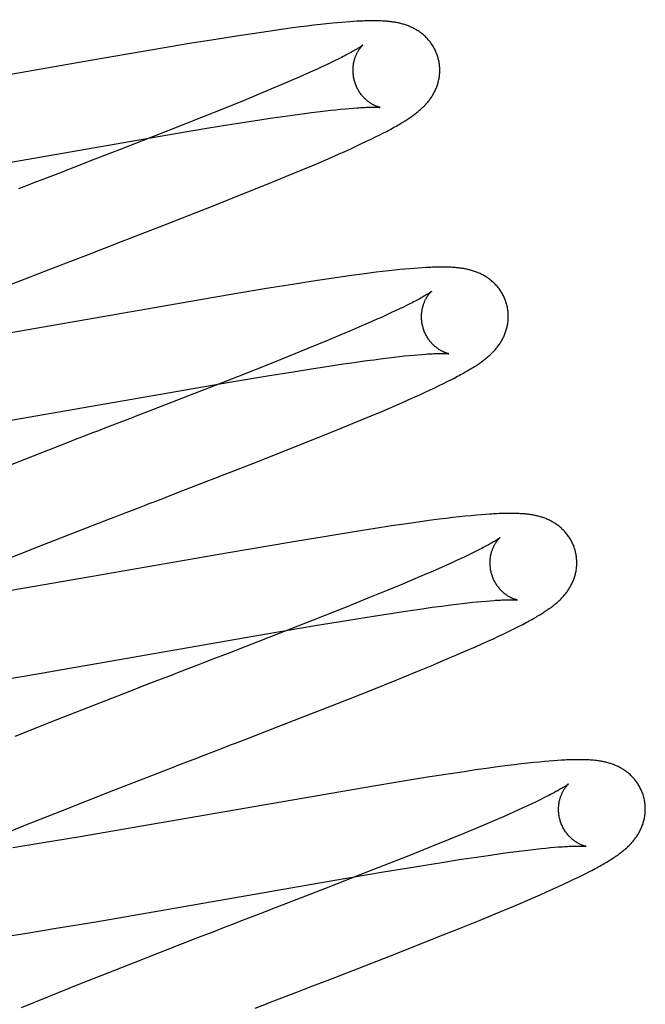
# Model space of a CAD drawing. Header units: inches. Extents: x 0 to 215, y 0 to 139.
# Tile 69 of 103: x 67.216 to 67.36, y 52.714 to 52.942. Entities that reach past the tile are written whole.
import ezdxf

# ---------------------------------------------------------------- set-up
doc = ezdxf.new("R2010")
doc.units = ezdxf.units.IN
doc.header["$LTSCALE"] = 11.804375
doc.header["$MEASUREMENT"] = 0
doc.linetypes.add('HIDDEN', pattern=[0.2, 0.1, -0.1])
doc.layers.add('DEFAULT_2', color=8, linetype='HIDDEN')

msp = doc.modelspace()

# ---------------------------------------------------------------- linework, layer by layer
at = {"layer": 'DEFAULT_2', "color": 8, "linetype": 'HIDDEN'}
for p, q in [((67.27316, 49.03367), (67.27316, 54.53417)), ((67.28412, 52.94022), (67.28259, 52.94003)), ((67.2856, 52.94039), (67.28412, 52.94022)), ((67.28705, 52.94055), (67.2856, 52.94039)), ((67.28845, 52.94069), (67.28705, 52.94055)), ((67.28952, 52.94079), (67.28845, 52.94069)), ((67.29054, 52.94088), (67.28952, 52.94079)), ((67.29149, 52.94096), (67.29054, 52.94088)), ((67.29239, 52.94103), (67.29149, 52.94096)), ((67.29322, 52.94108), (67.29239, 52.94103)), ((67.26999, 52.93828), (67.26629, 52.93772)), ((67.27355, 52.93881), (67.26999, 52.93828)), ((67.27613, 52.93918), (67.27355, 52.93881)), ((67.27862, 52.93952), (67.27613, 52.93918)), ((67.28103, 52.93984), (67.27862, 52.93952)), ((67.28259, 52.94003), (67.28103, 52.93984)), ((67.25545, 52.93598), (67.24702, 52.93457)), ((67.26148, 52.93696), (67.25545, 52.93598)), ((67.26629, 52.93772), (67.26148, 52.93696)), ((67.24702, 52.93457), (67.23258, 52.93209)), ((67.23258, 52.93209), (67.20102, 52.92657)), ((67.28699, 52.9311), (67.28597, 52.93062)), ((67.28796, 52.93156), (67.28699, 52.9311)), ((67.28886, 52.932), (67.28796, 52.93156)), ((67.28971, 52.93242), (67.28886, 52.932)), ((67.2905, 52.93281), (67.28971, 52.93242)), ((67.28256, 52.92907), (67.28068, 52.92824)), ((67.28375, 52.9296), (67.28256, 52.92907)), ((67.28489, 52.93012), (67.28375, 52.9296)), ((67.28597, 52.93062), (67.28489, 52.93012)), ((67.27658, 52.92647), (67.27437, 52.92553)), ((67.27869, 52.92737), (67.27658, 52.92647)), ((67.28068, 52.92824), (67.27869, 52.92737)), ((67.27127, 52.92424), (67.268, 52.92289)), ((67.27437, 52.92553), (67.27127, 52.92424)), ((67.268, 52.92289), (67.26368, 52.92113)), ((67.26368, 52.92113), (67.2582, 52.91894)), ((67.27921, 52.91951), (67.28143, 52.91981)), ((67.28143, 52.91981), (67.28355, 52.92009)), ((67.28355, 52.92009), (67.28555, 52.92034)), ((67.28555, 52.92034), (67.28681, 52.92049)), ((67.28681, 52.92049), (67.28802, 52.92063)), ((67.28802, 52.92063), (67.28917, 52.92075)), ((67.28917, 52.92075), (67.29027, 52.92087)), ((67.29027, 52.92087), (67.29129, 52.92096)), ((67.29129, 52.92096), (67.29225, 52.92105)), ((67.29225, 52.92105), (67.29318, 52.92112)), ((67.2582, 52.91894), (67.25045, 52.91587)), ((67.25987, 52.91654), (67.26562, 52.91747)), ((67.26562, 52.91747), (67.27016, 52.91818)), ((67.27016, 52.91818), (67.2736, 52.9187)), ((67.2736, 52.9187), (67.27687, 52.91918)), ((67.27687, 52.91918), (67.27921, 52.91951)), ((67.18853, 52.90423), (67.25175, 52.91518)), ((67.25045, 52.91587), (67.23909, 52.91143)), ((67.25175, 52.91518), (67.25987, 52.91654)), ((67.29927, 52.91494), (67.30014, 52.91539)), ((67.29389, 52.91235), (67.29511, 52.91292)), ((67.29511, 52.91292), (67.29625, 52.91346)), ((67.29625, 52.91346), (67.29733, 52.91398)), ((67.29733, 52.91398), (67.29833, 52.91447)), ((67.29833, 52.91447), (67.29927, 52.91494)), ((67.23909, 52.91143), (67.23264, 52.90893)), ((67.28977, 52.91049), (67.29121, 52.91114)), ((67.29121, 52.91114), (67.29259, 52.91176)), ((67.29259, 52.91176), (67.29389, 52.91235)), ((67.23264, 52.90893), (67.22936, 52.90766)), ((67.28362, 52.90783), (67.28599, 52.90884)), ((67.28599, 52.90884), (67.28828, 52.90984)), ((67.28828, 52.90984), (67.28977, 52.91049)), ((67.22605, 52.90638), (67.22383, 52.90552)), ((67.27778, 52.90539), (67.28118, 52.9068)), ((67.28118, 52.9068), (67.28362, 52.90783)), ((67.27335, 52.90357), (67.27778, 52.90539)), ((67.26775, 52.90132), (67.27335, 52.90357)), ((67.2609, 52.89859), (67.26775, 52.90132)), ((67.24952, 52.89413), (67.2609, 52.89859)), ((67.23978, 52.89035), (67.24952, 52.89413)), ((67.23647, 52.88907), (67.23978, 52.89035)), ((67.22644, 52.88519), (67.22868, 52.88606)), ((67.2197, 52.88258), (67.22307, 52.88389)), ((67.29996, 52.88343), (67.29846, 52.88325)), ((67.30138, 52.88359), (67.29996, 52.88343)), ((67.30271, 52.88374), (67.30138, 52.88359)), ((67.30395, 52.88387), (67.30271, 52.88374)), ((67.3051, 52.88398), (67.30395, 52.88387)), ((67.30617, 52.88408), (67.3051, 52.88398)), ((67.30718, 52.88416), (67.30617, 52.88408)), ((67.30813, 52.88423), (67.30718, 52.88416)), ((67.30903, 52.88429), (67.30813, 52.88423)), ((67.28391, 52.88121), (67.27915, 52.88047)), ((67.28756, 52.88176), (67.28391, 52.88121)), ((67.29019, 52.88214), (67.28756, 52.88176)), ((67.29275, 52.8825), (67.29019, 52.88214)), ((67.29525, 52.88284), (67.29275, 52.8825)), ((67.29688, 52.88305), (67.29525, 52.88284)), ((67.29846, 52.88325), (67.29688, 52.88305)), ((67.27319, 52.87951), (67.26589, 52.8783)), ((67.27915, 52.88047), (67.27319, 52.87951)), ((67.26589, 52.8783), (67.21058, 52.8687)), ((67.30288, 52.87435), (67.30186, 52.87388)), ((67.30384, 52.87481), (67.30288, 52.87435)), ((67.30474, 52.87525), (67.30384, 52.87481)), ((67.30558, 52.87566), (67.30474, 52.87525)), ((67.30636, 52.87606), (67.30558, 52.87566)), ((67.29849, 52.87234), (67.29662, 52.87151)), ((67.29967, 52.87287), (67.29849, 52.87234)), ((67.30079, 52.87338), (67.29967, 52.87287)), ((67.30186, 52.87388), (67.30079, 52.87338)), ((67.29254, 52.86975), (67.29035, 52.86882)), ((67.29464, 52.87065), (67.29254, 52.86975)), ((67.29662, 52.87151), (67.29464, 52.87065)), ((67.28726, 52.86753), (67.284, 52.86619)), ((67.29035, 52.86882), (67.28726, 52.86753)), ((67.284, 52.86619), (67.27971, 52.86444)), ((67.27971, 52.86444), (67.27426, 52.86225)), ((67.2957, 52.86282), (67.2979, 52.86311)), ((67.2979, 52.86311), (67.29999, 52.86338)), ((67.29999, 52.86338), (67.30132, 52.86355)), ((67.30132, 52.86355), (67.3026, 52.8637)), ((67.3026, 52.8637), (67.30381, 52.86384)), ((67.30381, 52.86384), (67.30497, 52.86396)), ((67.30497, 52.86396), (67.30608, 52.86408)), ((67.30608, 52.86408), (67.30712, 52.86418)), ((67.30712, 52.86418), (67.3081, 52.86426)), ((67.3081, 52.86426), (67.30902, 52.86434)), ((67.27426, 52.86225), (67.26653, 52.85919)), ((67.27934, 52.86034), (67.28401, 52.86109)), ((67.28401, 52.86109), (67.28757, 52.86163)), ((67.28757, 52.86163), (67.29096, 52.86214)), ((67.29096, 52.86214), (67.29338, 52.86249)), ((67.29338, 52.86249), (67.2957, 52.86282)), ((67.26653, 52.85919), (67.25522, 52.85477)), ((67.26512, 52.85798), (67.27344, 52.85938)), ((67.27344, 52.85938), (67.27934, 52.86034)), ((67.31486, 52.85805), (67.3157, 52.85847)), ((67.3157, 52.85847), (67.31649, 52.85888)), ((67.19777, 52.84634), (67.26512, 52.85798)), ((67.30977, 52.8556), (67.31092, 52.85614)), ((67.31092, 52.85614), (67.31201, 52.85665)), ((67.31201, 52.85665), (67.31302, 52.85714)), ((67.31302, 52.85714), (67.31397, 52.8576)), ((67.31397, 52.8576), (67.31486, 52.85805)), ((67.25522, 52.85477), (67.24552, 52.85101)), ((67.30438, 52.85318), (67.30583, 52.85382)), ((67.30583, 52.85382), (67.30722, 52.85444)), ((67.30722, 52.85444), (67.30853, 52.85503)), ((67.30853, 52.85503), (67.30977, 52.8556)), ((67.29974, 52.85118), (67.30209, 52.85219)), ((67.30209, 52.85219), (67.30438, 52.85318)), ((67.29394, 52.84875), (67.29731, 52.85015)), ((67.29731, 52.85015), (67.29974, 52.85118)), ((67.28585, 52.84545), (67.29043, 52.84731)), ((67.29043, 52.84731), (67.29394, 52.84875)), ((67.22995, 52.84499), (67.22545, 52.84325)), ((67.27913, 52.84277), (67.28585, 52.84545)), ((67.22545, 52.84325), (67.2087, 52.83671)), ((67.27001, 52.83918), (67.27913, 52.84277)), ((67.25393, 52.83292), (67.27001, 52.83918)), ((67.3161, 52.82668), (67.31457, 52.8265)), ((67.3176, 52.82685), (67.3161, 52.82668)), ((67.31904, 52.82701), (67.3176, 52.82685)), ((67.32036, 52.82714), (67.31904, 52.82701)), ((67.32156, 52.82725), (67.32036, 52.82714)), ((67.32266, 52.82734), (67.32156, 52.82725)), ((67.32369, 52.82742), (67.32266, 52.82734)), ((67.30196, 52.82476), (67.29825, 52.8242)), ((67.30553, 52.82529), (67.30196, 52.82476)), ((67.30811, 52.82565), (67.30553, 52.82529)), ((67.31061, 52.82599), (67.30811, 52.82565)), ((67.31301, 52.8263), (67.31061, 52.82599)), ((67.31457, 52.8265), (67.31301, 52.8263)), ((67.28737, 52.82245), (67.27891, 52.82104)), ((67.29342, 52.82344), (67.28737, 52.82245)), ((67.29825, 52.8242), (67.29342, 52.82344)), ((67.21072, 52.81612), (67.2216, 52.82039)), ((67.27891, 52.82104), (67.26439, 52.81854)), ((67.26439, 52.81854), (67.23264, 52.813)), ((67.31904, 52.81774), (67.31804, 52.81727)), ((67.31998, 52.81819), (67.31904, 52.81774)), ((67.32086, 52.81862), (67.31998, 52.81819)), ((67.32168, 52.81903), (67.32086, 52.81862)), ((67.32244, 52.81941), (67.32168, 52.81903)), ((67.3135, 52.8152), (67.31158, 52.81436)), ((67.31471, 52.81574), (67.3135, 52.8152)), ((67.31588, 52.81627), (67.31471, 52.81574)), ((67.31699, 52.81678), (67.31588, 52.81627)), ((67.31804, 52.81727), (67.31699, 52.81678)), ((67.23264, 52.813), (67.21974, 52.81077)), ((67.30954, 52.81347), (67.3074, 52.81256)), ((67.31158, 52.81436), (67.30954, 52.81347)), ((67.21974, 52.81077), (67.20945, 52.80905)), ((67.30438, 52.81129), (67.30119, 52.80997)), ((67.3074, 52.81256), (67.30438, 52.81129)), ((67.30119, 52.80997), (67.29696, 52.80824)), ((67.29696, 52.80824), (67.29158, 52.80607)), ((67.31135, 52.80601), (67.31356, 52.8063)), ((67.31356, 52.8063), (67.31565, 52.80658)), ((67.31565, 52.80658), (67.31698, 52.80674)), ((67.31698, 52.80674), (67.31826, 52.80689)), ((67.31826, 52.80689), (67.31948, 52.80703)), ((67.31948, 52.80703), (67.32065, 52.80716)), ((67.32065, 52.80716), (67.32175, 52.80727)), ((67.32175, 52.80727), (67.3228, 52.80737)), ((67.3228, 52.80737), (67.32379, 52.80746)), ((67.32379, 52.80746), (67.32471, 52.80754)), ((67.29158, 52.80607), (67.28394, 52.80304)), ((67.29208, 52.80306), (67.29782, 52.80398)), ((67.29782, 52.80398), (67.30234, 52.80469)), ((67.30234, 52.80469), (67.30578, 52.80521)), ((67.30578, 52.80521), (67.30903, 52.80568)), ((67.30903, 52.80568), (67.31135, 52.80601)), ((67.27316, 52.79986), (67.28395, 52.80171)), ((67.28394, 52.80304), (67.27376, 52.79905)), ((67.28395, 52.80171), (67.29208, 52.80306)), ((67.33062, 52.80124), (67.33146, 52.80167)), ((67.33146, 52.80167), (67.33225, 52.80208)), ((67.21817, 52.79032), (67.27316, 52.79986)), ((67.32547, 52.79877), (67.32665, 52.79932)), ((67.32665, 52.79932), (67.32775, 52.79984)), ((67.32775, 52.79984), (67.32878, 52.80033)), ((67.32878, 52.80033), (67.32973, 52.8008)), ((67.32973, 52.8008), (67.33062, 52.80124)), ((67.27376, 52.79905), (67.26413, 52.79531)), ((67.32139, 52.79693), (67.32283, 52.79757)), ((67.32283, 52.79757), (67.32419, 52.79818)), ((67.32419, 52.79818), (67.32547, 52.79877)), ((67.26413, 52.79531), (67.26085, 52.79404)), ((67.31447, 52.79394), (67.31685, 52.79495)), ((67.31685, 52.79495), (67.31915, 52.79594)), ((67.31915, 52.79594), (67.32139, 52.79693)), ((67.3077, 52.79112), (67.31115, 52.79255)), ((67.31115, 52.79255), (67.31447, 52.79394)), ((67.20897, 52.7888), (67.21817, 52.79032)), ((67.25308, 52.79104), (67.25085, 52.79017)), ((67.30319, 52.78929), (67.3077, 52.79112)), ((67.24748, 52.78887), (67.2441, 52.78756)), ((67.29752, 52.78701), (67.30319, 52.78929)), ((67.28957, 52.78386), (67.29752, 52.78701)), ((67.27589, 52.77852), (67.28957, 52.78386)), ((67.22504, 52.78014), (67.2152, 52.77625)), ((67.26823, 52.77556), (67.27589, 52.77852)), ((67.26269, 52.77341), (67.26491, 52.77427)), ((67.25261, 52.76951), (67.25486, 52.77038)), ((67.33189, 52.76989), (67.33037, 52.76971)), ((67.33339, 52.77006), (67.33189, 52.76989)), ((67.3348, 52.77021), (67.33339, 52.77006)), ((67.33609, 52.77034), (67.3348, 52.77021)), ((67.33727, 52.77045), (67.33609, 52.77034)), ((67.33835, 52.77054), (67.33727, 52.77045)), ((67.33934, 52.77062), (67.33835, 52.77054)), ((67.34027, 52.77069), (67.33934, 52.77062)), ((67.31506, 52.76756), (67.31029, 52.76682)), ((67.31871, 52.76811), (67.31506, 52.76756)), ((67.32136, 52.7685), (67.31871, 52.76811)), ((67.32393, 52.76886), (67.32136, 52.7685)), ((67.32642, 52.7692), (67.32393, 52.76886)), ((67.32882, 52.76951), (67.32642, 52.7692)), ((67.33037, 52.76971), (67.32882, 52.76951)), ((67.30431, 52.76585), (67.29702, 52.76464)), ((67.31029, 52.76682), (67.30431, 52.76585)), ((67.22613, 52.75917), (67.237, 52.76345)), ((67.29702, 52.76464), (67.24177, 52.75505)), ((67.33438, 52.76073), (67.33336, 52.76026)), ((67.33535, 52.76119), (67.33438, 52.76073)), ((67.33625, 52.76163), (67.33535, 52.76119)), ((67.3371, 52.76205), (67.33625, 52.76163)), ((67.33789, 52.76245), (67.3371, 52.76205)), ((67.21774, 52.75583), (67.22613, 52.75917)), ((67.32996, 52.75871), (67.32809, 52.75788)), ((67.33115, 52.75924), (67.32996, 52.75871)), ((67.33228, 52.75976), (67.33115, 52.75924)), ((67.33336, 52.76026), (67.33228, 52.75976)), ((67.32609, 52.75701), (67.32399, 52.75611)), ((67.32809, 52.75788), (67.32609, 52.75701)), ((67.21169, 52.75338), (67.21774, 52.75583)), ((67.24177, 52.75505), (67.23021, 52.75308)), ((67.32179, 52.75517), (67.31869, 52.75388)), ((67.32399, 52.75611), (67.32179, 52.75517)), ((67.23021, 52.75308), (67.22125, 52.7516)), ((67.31542, 52.75253), (67.3111, 52.75078)), ((67.31869, 52.75388), (67.31542, 52.75253)), ((67.22125, 52.7516), (67.21474, 52.75055)), ((67.3111, 52.75078), (67.30563, 52.74858)), ((67.32716, 52.74922), (67.32937, 52.74952)), ((67.32937, 52.74952), (67.33146, 52.74979)), ((67.33146, 52.74979), (67.33279, 52.74995)), ((67.33279, 52.74995), (67.33407, 52.7501)), ((67.33407, 52.7501), (67.33529, 52.75024)), ((67.33529, 52.75024), (67.33646, 52.75037)), ((67.33646, 52.75037), (67.33756, 52.75048)), ((67.33756, 52.75048), (67.33861, 52.75059)), ((67.33861, 52.75059), (67.3396, 52.75067)), ((67.3396, 52.75067), (67.34052, 52.75075)), ((67.30563, 52.74858), (67.29788, 52.74552)), ((67.30787, 52.74627), (67.31361, 52.74719)), ((67.31361, 52.74719), (67.31814, 52.7479)), ((67.31814, 52.7479), (67.32158, 52.74842)), ((67.32158, 52.74842), (67.32484, 52.74889)), ((67.32484, 52.74889), (67.32716, 52.74922)), ((67.29788, 52.74552), (67.28654, 52.74108)), ((67.28892, 52.74307), (67.29973, 52.74491)), ((67.29973, 52.74491), (67.30787, 52.74627)), ((67.34694, 52.74472), (67.34778, 52.74515)), ((67.23387, 52.73352), (67.28892, 52.74307)), ((67.34176, 52.74221), (67.34295, 52.74277)), ((67.34295, 52.74277), (67.34406, 52.74329)), ((67.34406, 52.74329), (67.34508, 52.74379)), ((67.34508, 52.74379), (67.34604, 52.74427)), ((67.34604, 52.74427), (67.34694, 52.74472)), ((67.28654, 52.74108), (67.28117, 52.739)), ((67.33623, 52.73972), (67.3377, 52.74037)), ((67.3377, 52.74037), (67.33913, 52.74101)), ((67.33913, 52.74101), (67.34049, 52.74162)), ((67.34049, 52.74162), (67.34176, 52.74221)), ((67.28117, 52.739), (67.27681, 52.73731)), ((67.33166, 52.73774), (67.33398, 52.73874)), ((67.33398, 52.73874), (67.33623, 52.73972)), ((67.2735, 52.73603), (67.27128, 52.73518)), ((67.32589, 52.73532), (67.32924, 52.73672)), ((67.32924, 52.73672), (67.33166, 52.73774)), ((67.22467, 52.73199), (67.23387, 52.73352)), ((67.31786, 52.73204), (67.32241, 52.73389)), ((67.32241, 52.73389), (67.32589, 52.73532)), ((67.21795, 52.7309), (67.22467, 52.73199)), ((67.2612, 52.73128), (67.2567, 52.72953)), ((67.26345, 52.73215), (67.2612, 52.73128)), ((67.31216, 52.72976), (67.31786, 52.73204)), ((67.2125, 52.73005), (67.21795, 52.7309)), ((67.2567, 52.72953), (67.23992, 52.72299)), ((67.30314, 52.7262), (67.31216, 52.72976)), ((67.28719, 52.71999), (67.30314, 52.7262)), ((67.23992, 52.72299), (67.23012, 52.71911)), ((67.2839, 52.71872), (67.28719, 52.71999)), ((67.23012, 52.71911), (67.22273, 52.71614)), ((67.22273, 52.71614), (67.2166, 52.71365)), ((67.27837, 52.71658), (67.28059, 52.71743))]:
    msp.add_line(p, q, dxfattribs=at)
for points in [[(67.29439, 52.94115), (67.29401, 52.94113), (67.29322, 52.94108)], [(67.31274, 52.93272), (67.31267, 52.93293), (67.3126, 52.93318), (67.31252, 52.93342), (67.31243, 52.93366), (67.31233, 52.9339), (67.31223, 52.93414), (67.31213, 52.93437), (67.31202, 52.9346), (67.3119, 52.93483), (67.31178, 52.93505), (67.31165, 52.93527), (67.31152, 52.93549), (67.31139, 52.9357), (67.31125, 52.93591), (67.3111, 52.93611), (67.31095, 52.93632), (67.3108, 52.93651), (67.31064, 52.9367), (67.31048, 52.93689), (67.31032, 52.93707), (67.31015, 52.93725), (67.30998, 52.93743), (67.30981, 52.9376), (67.30964, 52.93776), (67.30946, 52.93792), (67.30928, 52.93807), (67.3091, 52.93822), (67.30891, 52.93837), (67.30873, 52.93851), (67.30854, 52.93865), (67.30834, 52.93878), (67.30815, 52.93891), (67.30795, 52.93904), (67.30775, 52.93916), (67.30755, 52.93928), (67.30735, 52.93939), (67.30714, 52.9395), (67.30694, 52.9396), (67.30673, 52.93971), (67.30652, 52.9398), (67.30631, 52.93989), (67.3061, 52.93998), (67.30589, 52.94007), (67.30567, 52.94015), (67.30546, 52.94023), (67.30524, 52.9403), (67.30502, 52.94037), (67.3048, 52.94044), (67.30457, 52.9405), (67.30435, 52.94056), (67.30413, 52.94062), (67.3039, 52.94068), (67.30368, 52.94073), (67.30345, 52.94078), (67.30322, 52.94082), (67.30299, 52.94086), (67.30276, 52.9409), (67.30253, 52.94094), (67.3023, 52.94097), (67.30207, 52.94101), (67.30184, 52.94103), (67.3016, 52.94106), (67.30137, 52.94109), (67.30113, 52.94111), (67.30089, 52.94113), (67.30064, 52.94115), (67.3004, 52.94117), (67.30015, 52.94118), (67.29989, 52.9412), (67.29963, 52.94121), (67.29937, 52.94122), (67.29911, 52.94123), (67.29884, 52.94124), (67.29856, 52.94124), (67.29828, 52.94125), (67.29799, 52.94125), (67.2977, 52.94125), (67.2974, 52.94125), (67.2971, 52.94124), (67.29679, 52.94124), (67.29647, 52.94123), (67.29614, 52.94122), (67.29581, 52.94121), (67.29547, 52.9412), (67.29512, 52.94119), (67.29439, 52.94115)], [(67.29542, 52.93566), (67.29541, 52.93565), (67.29539, 52.93564), (67.29537, 52.93562), (67.29534, 52.9356), (67.2953, 52.93557), (67.29525, 52.93553), (67.29519, 52.93549), (67.29512, 52.93544), (67.29504, 52.93538), (67.29495, 52.93532), (67.29484, 52.93525), (67.29473, 52.93517), (67.2946, 52.93509), (67.29446, 52.935), (67.2943, 52.9349), (67.29413, 52.9348), (67.29394, 52.93468), (67.29374, 52.93456), (67.29352, 52.93444), (67.29329, 52.9343), (67.29304, 52.93416), (67.29278, 52.93402), (67.2925, 52.93386), (67.2922, 52.9337), (67.29189, 52.93354), (67.29157, 52.93337), (67.29123, 52.93319), (67.29087, 52.933), (67.2905, 52.93281)], [(67.29347, 52.92736), (67.29341, 52.92756), (67.29336, 52.9278), (67.29331, 52.92803), (67.29326, 52.92827), (67.29323, 52.9285), (67.2932, 52.92874), (67.29317, 52.92897), (67.29315, 52.9292), (67.29314, 52.92943), (67.29313, 52.92966), (67.29313, 52.92989), (67.29314, 52.93012), (67.29315, 52.93034), (67.29316, 52.93056), (67.29318, 52.93078), (67.29321, 52.93099), (67.29324, 52.9312), (67.29327, 52.9314), (67.29331, 52.93161), (67.29335, 52.9318), (67.2934, 52.93199), (67.29344, 52.93218), (67.2935, 52.93236), (67.29355, 52.93253), (67.29361, 52.9327), (67.29366, 52.93287), (67.29372, 52.93302), (67.29378, 52.93318), (67.29385, 52.93333), (67.29391, 52.93347), (67.29398, 52.93361), (67.29404, 52.93375), (67.29411, 52.93388), (67.29417, 52.934), (67.29424, 52.93412), (67.29431, 52.93424), (67.29437, 52.93435), (67.29444, 52.93445), (67.2945, 52.93455), (67.29457, 52.93465), (67.29463, 52.93474), (67.29469, 52.93483), (67.29476, 52.93492), (67.29482, 52.935), (67.29488, 52.93507), (67.29493, 52.93515), (67.29499, 52.93521), (67.29504, 52.93528), (67.2951, 52.93533), (67.29514, 52.93539), (67.29519, 52.93544), (67.29523, 52.93548), (67.29527, 52.93552), (67.29531, 52.93556), (67.29534, 52.93559), (67.29536, 52.93561), (67.29538, 52.93563), (67.2954, 52.93565), (67.29541, 52.93566), (67.29542, 52.93566)], [(67.30014, 52.91539), (67.30056, 52.9156), (67.30096, 52.91581), (67.30135, 52.91602), (67.30173, 52.91622), (67.30209, 52.91642), (67.30245, 52.91662), (67.30279, 52.91681), (67.30312, 52.91699), (67.30343, 52.91717), (67.30374, 52.91735), (67.30404, 52.91753), (67.30433, 52.9177), (67.3046, 52.91787), (67.30487, 52.91803), (67.30513, 52.91819), (67.30538, 52.91835), (67.30562, 52.91851), (67.30586, 52.91866), (67.30609, 52.91882), (67.30631, 52.91897), (67.30653, 52.91912), (67.30674, 52.91927), (67.30695, 52.91941), (67.30715, 52.91956), (67.30735, 52.91971), (67.30754, 52.91986), (67.30773, 52.92001), (67.30792, 52.92016), (67.30811, 52.92031), (67.30829, 52.92046), (67.30847, 52.92061), (67.30865, 52.92077), (67.30882, 52.92092), (67.30899, 52.92108), (67.30916, 52.92124), (67.30933, 52.9214), (67.3095, 52.92157), (67.30966, 52.92174), (67.30982, 52.92191), (67.30998, 52.92208), (67.31014, 52.92226), (67.31029, 52.92243), (67.31044, 52.92261), (67.31058, 52.9228), (67.31073, 52.92298), (67.31086, 52.92317), (67.311, 52.92335), (67.31113, 52.92354), (67.31126, 52.92374), (67.31138, 52.92393), (67.31151, 52.92413), (67.31163, 52.92434), (67.31174, 52.92454), (67.31185, 52.92475), (67.31196, 52.92496), (67.31206, 52.92518), (67.31216, 52.92539), (67.31226, 52.92561), (67.31235, 52.92583), (67.31243, 52.92605), (67.31251, 52.92628), (67.31259, 52.92651), (67.31266, 52.92674), (67.31273, 52.92697), (67.31279, 52.92721), (67.31285, 52.92744), (67.3129, 52.92769), (67.31295, 52.92793), (67.31299, 52.92818), (67.31303, 52.92842), (67.31306, 52.92867), (67.31308, 52.92893), (67.3131, 52.92918), (67.31312, 52.92943), (67.31312, 52.92969), (67.31312, 52.92995), (67.31312, 52.9302), (67.31311, 52.93046), (67.31309, 52.93072), (67.31307, 52.93098), (67.31304, 52.93123), (67.313, 52.93149), (67.31296, 52.93175), (67.31291, 52.932), (67.31285, 52.93226), (67.31279, 52.93251), (67.31274, 52.93272)], [(67.29942, 52.92127), (67.29941, 52.92127), (67.2994, 52.92127), (67.29938, 52.92127), (67.29935, 52.92128), (67.29932, 52.92129), (67.29927, 52.9213), (67.29923, 52.92131), (67.29917, 52.92132), (67.29911, 52.92134), (67.29905, 52.92136), (67.29898, 52.92138), (67.29891, 52.9214), (67.29883, 52.92143), (67.29875, 52.92145), (67.29866, 52.92149), (67.29857, 52.92152), (67.29848, 52.92156), (67.29838, 52.9216), (67.29828, 52.92164), (67.29818, 52.92169), (67.29807, 52.92174), (67.29796, 52.92179), (67.29785, 52.92185), (67.29774, 52.92191), (67.29762, 52.92197), (67.29751, 52.92204), (67.29739, 52.92211), (67.29726, 52.92219), (67.29714, 52.92227), (67.29701, 52.92236), (67.29688, 52.92245), (67.29675, 52.92254), (67.29661, 52.92264), (67.29648, 52.92275), (67.29635, 52.92286), (67.29621, 52.92298), (67.29608, 52.9231), (67.29594, 52.92322), (67.2958, 52.92336), (67.29566, 52.9235), (67.29553, 52.92364), (67.29539, 52.9238), (67.29525, 52.92396), (67.29512, 52.92412), (67.29499, 52.92429), (67.29486, 52.92446), (67.29473, 52.92464), (67.29461, 52.92483), (67.29449, 52.92502), (67.29437, 52.92522), (67.29426, 52.92542), (67.29415, 52.92562), (67.29404, 52.92583), (67.29394, 52.92605), (67.29385, 52.92626), (67.29376, 52.92648), (67.29368, 52.92671), (67.2936, 52.92693), (67.29352, 52.92716), (67.29347, 52.92736)], [(67.29318, 52.92112), (67.29404, 52.92119), (67.29445, 52.92121), (67.29484, 52.92124), (67.29521, 52.92126), (67.29556, 52.92128), (67.2959, 52.92129), (67.29622, 52.92131), (67.29651, 52.92132), (67.2968, 52.92132), (67.29706, 52.92133), (67.29731, 52.92134), (67.29754, 52.92134), (67.29775, 52.92134), (67.29795, 52.92134), (67.29814, 52.92134), (67.29831, 52.92133), (67.29847, 52.92133), (67.29861, 52.92132), (67.29875, 52.92132), (67.29886, 52.92131), (67.29897, 52.92131), (67.29906, 52.9213), (67.29914, 52.92129), (67.29921, 52.92129), (67.29927, 52.92128), (67.29932, 52.92128), (67.29936, 52.92127), (67.29939, 52.92127), (67.29941, 52.92127), (67.29942, 52.92127)], [(67.22936, 52.90766), (67.22715, 52.9068), (67.22605, 52.90638)], [(67.21936, 52.90379), (67.21824, 52.90336), (67.216, 52.90249)], [(67.22383, 52.90552), (67.2216, 52.90466), (67.21936, 52.90379)], [(67.23315, 52.88778), (67.23426, 52.88821), (67.23647, 52.88907)], [(67.22868, 52.88606), (67.23092, 52.88692), (67.23315, 52.88778)], [(67.22307, 52.88389), (67.22532, 52.88476), (67.22644, 52.88519)], [(67.32853, 52.87593), (67.32846, 52.87614), (67.32839, 52.87639), (67.3283, 52.87664), (67.32821, 52.87688), (67.32812, 52.87712), (67.32802, 52.87736), (67.32791, 52.8776), (67.3278, 52.87783), (67.32768, 52.87806), (67.32756, 52.87828), (67.32743, 52.87851), (67.32729, 52.87873), (67.32716, 52.87894), (67.32701, 52.87915), (67.32687, 52.87936), (67.32672, 52.87956), (67.32656, 52.87976), (67.3264, 52.87995), (67.32624, 52.88014), (67.32607, 52.88032), (67.3259, 52.8805), (67.32573, 52.88068), (67.32556, 52.88085), (67.32538, 52.88101), (67.3252, 52.88117), (67.32502, 52.88133), (67.32483, 52.88148), (67.32465, 52.88162), (67.32446, 52.88177), (67.32426, 52.8819), (67.32407, 52.88204), (67.32387, 52.88217), (67.32367, 52.88229), (67.32347, 52.88241), (67.32326, 52.88253), (67.32305, 52.88264), (67.32285, 52.88275), (67.32264, 52.88286), (67.32243, 52.88296), (67.32222, 52.88305), (67.32201, 52.88314), (67.32179, 52.88323), (67.32158, 52.88331), (67.32136, 52.8834), (67.32114, 52.88347), (67.32092, 52.88355), (67.32069, 52.88362), (67.32047, 52.88368), (67.32024, 52.88375), (67.32002, 52.88381), (67.31979, 52.88386), (67.31956, 52.88391), (67.31933, 52.88396), (67.31911, 52.88401), (67.31888, 52.88405), (67.31864, 52.8841), (67.31841, 52.88413), (67.31818, 52.88417), (67.31794, 52.8842), (67.3177, 52.88423), (67.31747, 52.88426), (67.31722, 52.88429), (67.31698, 52.88431), (67.31673, 52.88434), (67.31647, 52.88436), (67.31621, 52.88438), (67.31595, 52.88439), (67.31568, 52.88441), (67.3154, 52.88442), (67.31511, 52.88443), (67.31482, 52.88444), (67.31452, 52.88445), (67.31422, 52.88445), (67.3139, 52.88446), (67.31358, 52.88446), (67.31325, 52.88446), (67.31291, 52.88445), (67.31257, 52.88445), (67.31221, 52.88444), (67.31185, 52.88443), (67.31147, 52.88442), (67.31109, 52.8844), (67.3107, 52.88438), (67.31029, 52.88437), (67.30988, 52.88434), (67.30903, 52.88429)], [(67.20408, 52.87651), (67.21858, 52.88215), (67.2197, 52.88258)], [(67.31121, 52.87887), (67.3112, 52.87886), (67.31119, 52.87885), (67.31116, 52.87883), (67.31113, 52.87881), (67.3111, 52.87878), (67.31105, 52.87875), (67.31099, 52.8787), (67.31092, 52.87866), (67.31084, 52.8786), (67.31075, 52.87854), (67.31065, 52.87847), (67.31054, 52.8784), (67.31041, 52.87831), (67.31027, 52.87822), (67.31011, 52.87813), (67.30994, 52.87802), (67.30976, 52.87791), (67.30956, 52.87779), (67.30935, 52.87767), (67.30912, 52.87754), (67.30887, 52.8774), (67.30861, 52.87725), (67.30834, 52.8771), (67.30805, 52.87694), (67.30774, 52.87678), (67.30742, 52.87661), (67.30708, 52.87643), (67.30673, 52.87625), (67.30636, 52.87606)], [(67.30926, 52.87057), (67.3092, 52.87077), (67.30915, 52.871), (67.3091, 52.87124), (67.30906, 52.87147), (67.30902, 52.87171), (67.30899, 52.87194), (67.30896, 52.87218), (67.30894, 52.87241), (67.30893, 52.87264), (67.30892, 52.87287), (67.30892, 52.8731), (67.30893, 52.87332), (67.30894, 52.87354), (67.30895, 52.87376), (67.30897, 52.87398), (67.309, 52.87419), (67.30903, 52.8744), (67.30906, 52.87461), (67.3091, 52.87481), (67.30914, 52.875), (67.30919, 52.87519), (67.30923, 52.87538), (67.30928, 52.87556), (67.30934, 52.87573), (67.30939, 52.8759), (67.30945, 52.87607), (67.30951, 52.87622), (67.30957, 52.87638), (67.30963, 52.87653), (67.3097, 52.87667), (67.30976, 52.87681), (67.30983, 52.87695), (67.30989, 52.87708), (67.30996, 52.8772), (67.31003, 52.87732), (67.31009, 52.87744), (67.31016, 52.87755), (67.31022, 52.87765), (67.31029, 52.87776), (67.31035, 52.87785), (67.31042, 52.87795), (67.31048, 52.87803), (67.31054, 52.87812), (67.3106, 52.8782), (67.31066, 52.87828), (67.31072, 52.87835), (67.31078, 52.87842), (67.31083, 52.87848), (67.31088, 52.87854), (67.31093, 52.87859), (67.31098, 52.87864), (67.31102, 52.87869), (67.31106, 52.87873), (67.31109, 52.87876), (67.31112, 52.87879), (67.31115, 52.87882), (67.31117, 52.87884), (67.31119, 52.87885), (67.3112, 52.87886), (67.31121, 52.87887)], [(67.31649, 52.85888), (67.31686, 52.85908), (67.31723, 52.85928), (67.31759, 52.85947), (67.31793, 52.85966), (67.31827, 52.85984), (67.3186, 52.86003), (67.31892, 52.86021), (67.31923, 52.86038), (67.31953, 52.86056), (67.31982, 52.86073), (67.3201, 52.8609), (67.32038, 52.86107), (67.32065, 52.86123), (67.32091, 52.86139), (67.32116, 52.86156), (67.32141, 52.86171), (67.32165, 52.86187), (67.32188, 52.86203), (67.32211, 52.86218), (67.32233, 52.86233), (67.32254, 52.86248), (67.32275, 52.86263), (67.32295, 52.86278), (67.32315, 52.86293), (67.32335, 52.86308), (67.32354, 52.86323), (67.32373, 52.86338), (67.32391, 52.86353), (67.3241, 52.86368), (67.32428, 52.86384), (67.32445, 52.86399), (67.32463, 52.86415), (67.3248, 52.86431), (67.32497, 52.86447), (67.32514, 52.86463), (67.3253, 52.8648), (67.32547, 52.86496), (67.32563, 52.86513), (67.32579, 52.86531), (67.32594, 52.86548), (67.32609, 52.86566), (67.32624, 52.86584), (67.32639, 52.86602), (67.32653, 52.8662), (67.32667, 52.86639), (67.3268, 52.86658), (67.32693, 52.86677), (67.32706, 52.86696), (67.32719, 52.86716), (67.32731, 52.86736), (67.32743, 52.86756), (67.32754, 52.86777), (67.32765, 52.86798), (67.32776, 52.86819), (67.32786, 52.8684), (67.32796, 52.86862), (67.32805, 52.86883), (67.32814, 52.86905), (67.32823, 52.86928), (67.32831, 52.8695), (67.32838, 52.86973), (67.32846, 52.86996), (67.32852, 52.87019), (67.32858, 52.87043), (67.32864, 52.87066), (67.32869, 52.87091), (67.32874, 52.87115), (67.32878, 52.87139), (67.32882, 52.87164), (67.32885, 52.87189), (67.32887, 52.87214), (67.32889, 52.8724), (67.32891, 52.87265), (67.32891, 52.8729), (67.32891, 52.87316), (67.32891, 52.87342), (67.3289, 52.87367), (67.32888, 52.87393), (67.32886, 52.87419), (67.32883, 52.87445), (67.32879, 52.8747), (67.32875, 52.87496), (67.3287, 52.87521), (67.32864, 52.87547), (67.32858, 52.87572), (67.32853, 52.87593)], [(67.3152, 52.86448), (67.31521, 52.86447), (67.31521, 52.86447), (67.3152, 52.86448), (67.31519, 52.86448), (67.31517, 52.86448), (67.31514, 52.86449), (67.31511, 52.8645), (67.31507, 52.8645), (67.31502, 52.86452), (67.31497, 52.86453), (67.31491, 52.86455), (67.31484, 52.86456), (67.31477, 52.86459), (67.3147, 52.86461), (67.31462, 52.86463), (67.31454, 52.86466), (67.31445, 52.86469), (67.31436, 52.86473), (67.31427, 52.86477), (67.31417, 52.86481), (67.31407, 52.86485), (67.31397, 52.8649), (67.31387, 52.86495), (67.31376, 52.865), (67.31365, 52.86505), (67.31353, 52.86511), (67.31342, 52.86518), (67.3133, 52.86525), (67.31318, 52.86532), (67.31305, 52.8654), (67.31293, 52.86548), (67.3128, 52.86556), (67.31267, 52.86565), (67.31254, 52.86575), (67.31241, 52.86585), (67.31227, 52.86596), (67.31214, 52.86607), (67.312, 52.86618), (67.31187, 52.8663), (67.31173, 52.86643), (67.31159, 52.86657), (67.31146, 52.86671), (67.31132, 52.86685), (67.31118, 52.867), (67.31105, 52.86716), (67.31091, 52.86733), (67.31078, 52.8675), (67.31065, 52.86767), (67.31052, 52.86785), (67.3104, 52.86804), (67.31028, 52.86823), (67.31016, 52.86842), (67.31005, 52.86863), (67.30994, 52.86883), (67.30984, 52.86904), (67.30974, 52.86925), (67.30964, 52.86947), (67.30955, 52.86969), (67.30947, 52.86992), (67.30939, 52.87014), (67.30932, 52.87037), (67.30926, 52.87057)], [(67.30902, 52.86434), (67.30988, 52.8644), (67.31028, 52.86443), (67.31067, 52.86445), (67.31104, 52.86447), (67.31139, 52.86449), (67.31173, 52.8645), (67.31204, 52.86452), (67.31233, 52.86453), (67.31261, 52.86453), (67.31287, 52.86454), (67.31311, 52.86454), (67.31334, 52.86455), (67.31356, 52.86455), (67.31376, 52.86455), (67.31394, 52.86454), (67.31411, 52.86454), (67.31427, 52.86454), (67.31441, 52.86453), (67.31454, 52.86453), (67.31466, 52.86452), (67.31476, 52.86452), (67.31485, 52.86451), (67.31493, 52.8645), (67.315, 52.8645), (67.31506, 52.86449), (67.31511, 52.86449), (67.31515, 52.86448), (67.31518, 52.86448), (67.3152, 52.86448), (67.3152, 52.86448)], [(67.24222, 52.84973), (67.24, 52.84888), (67.23889, 52.84845), (67.23778, 52.84802), (67.23667, 52.84759), (67.23443, 52.84672)], [(67.24552, 52.85101), (67.24332, 52.85016), (67.24222, 52.84973)], [(67.23443, 52.84672), (67.23331, 52.84629), (67.22995, 52.84499)], [(67.2417, 52.82819), (67.24394, 52.82906), (67.24505, 52.82949), (67.24617, 52.82992), (67.24728, 52.83035), (67.24951, 52.83121)], [(67.24951, 52.83121), (67.25062, 52.83164), (67.25393, 52.83292)], [(67.2216, 52.82039), (67.23722, 52.82646), (67.23834, 52.82689)], [(67.23834, 52.82689), (67.24058, 52.82776), (67.2417, 52.82819)], [(67.34432, 52.81914), (67.34426, 52.81935), (67.34418, 52.8196), (67.34409, 52.81985), (67.344, 52.82009), (67.34391, 52.82033), (67.34381, 52.82057), (67.3437, 52.82081), (67.34359, 52.82104), (67.34347, 52.82127), (67.34334, 52.8215), (67.34322, 52.82172), (67.34308, 52.82194), (67.34294, 52.82215), (67.3428, 52.82237), (67.34265, 52.82257), (67.3425, 52.82277), (67.34235, 52.82297), (67.34219, 52.82317), (67.34202, 52.82336), (67.34186, 52.82354), (67.34169, 52.82372), (67.34152, 52.82389), (67.34134, 52.82406), (67.34116, 52.82423), (67.34098, 52.82439), (67.3408, 52.82454), (67.34061, 52.8247), (67.34043, 52.82484), (67.34024, 52.82498), (67.34004, 52.82512), (67.33985, 52.82525), (67.33965, 52.82538), (67.33945, 52.82551), (67.33924, 52.82563), (67.33904, 52.82575), (67.33883, 52.82586), (67.33862, 52.82597), (67.33841, 52.82607), (67.3382, 52.82617), (67.33799, 52.82627), (67.33778, 52.82636), (67.33756, 52.82645), (67.33735, 52.82653), (67.33713, 52.82661), (67.33691, 52.82669), (67.33669, 52.82676), (67.33646, 52.82683), (67.33624, 52.8269), (67.33601, 52.82696), (67.33578, 52.82702), (67.33556, 52.82708), (67.33533, 52.82713), (67.3351, 52.82718), (67.33487, 52.82722), (67.33464, 52.82727), (67.33441, 52.82731), (67.33418, 52.82735), (67.33394, 52.82738), (67.33371, 52.82742), (67.33347, 52.82745), (67.33323, 52.82748), (67.33298, 52.8275), (67.33274, 52.82753), (67.33249, 52.82755), (67.33223, 52.82757), (67.33197, 52.82759), (67.3317, 52.8276), (67.33143, 52.82762), (67.33115, 52.82763), (67.33087, 52.82764), (67.33058, 52.82765), (67.33028, 52.82766), (67.32997, 52.82766), (67.32965, 52.82766), (67.32933, 52.82767), (67.329, 52.82766), (67.32865, 52.82766), (67.3283, 52.82765), (67.32794, 52.82765), (67.32757, 52.82764), (67.32719, 52.82762), (67.32679, 52.82761), (67.32639, 52.82759), (67.32597, 52.82757), (67.32554, 52.82755), (67.3251, 52.82752), (67.32465, 52.82749), (67.32369, 52.82742)], [(67.327, 52.82208), (67.32699, 52.82207), (67.32697, 52.82206), (67.32695, 52.82204), (67.32692, 52.82202), (67.32688, 52.82199), (67.32683, 52.82195), (67.32677, 52.82191), (67.3267, 52.82186), (67.32662, 52.8218), (67.32653, 52.82174), (67.32642, 52.82167), (67.3263, 52.82159), (67.32617, 52.82151), (67.32603, 52.82141), (67.32587, 52.82132), (67.3257, 52.82121), (67.32551, 52.8211), (67.32531, 52.82098), (67.32509, 52.82085), (67.32486, 52.82072), (67.32461, 52.82058), (67.32435, 52.82043), (67.32407, 52.82027), (67.32377, 52.82011), (67.32346, 52.81995), (67.32314, 52.81978), (67.32279, 52.8196), (67.32244, 52.81941)], [(67.32505, 52.81378), (67.325, 52.81398), (67.32494, 52.81421), (67.32489, 52.81445), (67.32485, 52.81468), (67.32481, 52.81492), (67.32478, 52.81515), (67.32475, 52.81539), (67.32473, 52.81562), (67.32472, 52.81585), (67.32471, 52.81608), (67.32471, 52.81631), (67.32472, 52.81654), (67.32473, 52.81676), (67.32474, 52.81698), (67.32476, 52.8172), (67.32479, 52.81741), (67.32482, 52.81762), (67.32485, 52.81782), (67.32489, 52.81803), (67.32493, 52.81822), (67.32498, 52.81841), (67.32503, 52.8186), (67.32508, 52.81878), (67.32513, 52.81895), (67.32519, 52.81912), (67.32525, 52.81929), (67.3253, 52.81944), (67.32537, 52.8196), (67.32543, 52.81975), (67.32549, 52.81989), (67.32556, 52.82003), (67.32562, 52.82017), (67.32569, 52.8203), (67.32576, 52.82042), (67.32582, 52.82054), (67.32589, 52.82066), (67.32595, 52.82077), (67.32602, 52.82087), (67.32609, 52.82097), (67.32615, 52.82107), (67.32621, 52.82116), (67.32628, 52.82125), (67.32634, 52.82134), (67.3264, 52.82142), (67.32646, 52.82149), (67.32652, 52.82157), (67.32657, 52.82163), (67.32663, 52.8217), (67.32668, 52.82175), (67.32673, 52.82181), (67.32677, 52.82186), (67.32681, 52.8219), (67.32685, 52.82194), (67.32689, 52.82197), (67.32692, 52.822), (67.32694, 52.82203), (67.32697, 52.82205), (67.32698, 52.82206), (67.32699, 52.82207), (67.327, 52.82208)], [(67.33225, 52.80208), (67.33263, 52.80228), (67.333, 52.80247), (67.33336, 52.80267), (67.33371, 52.80286), (67.33405, 52.80304), (67.33438, 52.80323), (67.3347, 52.80341), (67.33501, 52.80359), (67.33531, 52.80376), (67.33561, 52.80394), (67.33589, 52.80411), (67.33617, 52.80428), (67.33644, 52.80444), (67.3367, 52.80461), (67.33696, 52.80477), (67.3372, 52.80493), (67.33745, 52.80509), (67.33768, 52.80524), (67.33791, 52.80539), (67.33813, 52.80555), (67.33834, 52.8057), (67.33855, 52.80585), (67.33875, 52.806), (67.33895, 52.80614), (67.33914, 52.80629), (67.33933, 52.80644), (67.33952, 52.80659), (67.33971, 52.80674), (67.33989, 52.80689), (67.34007, 52.80704), (67.34024, 52.8072), (67.34042, 52.80735), (67.34059, 52.80751), (67.34076, 52.80767), (67.34093, 52.80784), (67.34109, 52.808), (67.34126, 52.80817), (67.34142, 52.80834), (67.34157, 52.80851), (67.34173, 52.80869), (67.34188, 52.80886), (67.34203, 52.80904), (67.34218, 52.80923), (67.34232, 52.80941), (67.34246, 52.8096), (67.34259, 52.80978), (67.34272, 52.80997), (67.34285, 52.81017), (67.34297, 52.81036), (67.3431, 52.81056), (67.34321, 52.81077), (67.34333, 52.81097), (67.34344, 52.81118), (67.34355, 52.81139), (67.34365, 52.81161), (67.34375, 52.81182), (67.34384, 52.81204), (67.34393, 52.81226), (67.34402, 52.81248), (67.3441, 52.81271), (67.34417, 52.81293), (67.34425, 52.81316), (67.34431, 52.8134), (67.34437, 52.81363), (67.34443, 52.81387), (67.34448, 52.81411), (67.34453, 52.81436), (67.34457, 52.8146), (67.34461, 52.81485), (67.34464, 52.8151), (67.34467, 52.81535), (67.34468, 52.8156), (67.3447, 52.81586), (67.3447, 52.81611), (67.34471, 52.81637), (67.3447, 52.81663), (67.34469, 52.81688), (67.34467, 52.81714), (67.34465, 52.8174), (67.34462, 52.81766), (67.34458, 52.81791), (67.34454, 52.81817), (67.34449, 52.81842), (67.34443, 52.81868), (67.34437, 52.81893), (67.34432, 52.81914)], [(67.33099, 52.80768), (67.331, 52.80768), (67.33099, 52.80768), (67.33098, 52.80769), (67.33096, 52.80769), (67.33093, 52.8077), (67.33089, 52.8077), (67.33085, 52.80771), (67.3308, 52.80773), (67.33075, 52.80774), (67.33069, 52.80776), (67.33063, 52.80778), (67.33056, 52.8078), (67.33048, 52.80782), (67.33041, 52.80785), (67.33032, 52.80787), (67.33024, 52.80791), (67.33015, 52.80794), (67.33005, 52.80798), (67.32996, 52.80802), (67.32986, 52.80806), (67.32975, 52.80811), (67.32965, 52.80816), (67.32954, 52.80821), (67.32943, 52.80827), (67.32932, 52.80833), (67.3292, 52.80839), (67.32908, 52.80846), (67.32896, 52.80853), (67.32884, 52.80861), (67.32871, 52.80869), (67.32858, 52.80878), (67.32845, 52.80887), (67.32832, 52.80896), (67.32819, 52.80906), (67.32806, 52.80917), (67.32792, 52.80928), (67.32779, 52.8094), (67.32765, 52.80952), (67.32752, 52.80965), (67.32738, 52.80978), (67.32724, 52.80992), (67.3271, 52.81007), (67.32697, 52.81022), (67.32683, 52.81038), (67.3267, 52.81054), (67.32657, 52.81071), (67.32644, 52.81089), (67.32631, 52.81107), (67.32619, 52.81125), (67.32607, 52.81144), (67.32595, 52.81164), (67.32584, 52.81184), (67.32573, 52.81204), (67.32562, 52.81225), (67.32553, 52.81246), (67.32543, 52.81268), (67.32534, 52.8129), (67.32526, 52.81313), (67.32518, 52.81335), (67.32511, 52.81358), (67.32505, 52.81378)], [(67.32471, 52.80754), (67.32557, 52.8076), (67.32598, 52.80763), (67.32637, 52.80765), (67.32674, 52.80767), (67.3271, 52.80769), (67.32744, 52.80771), (67.32776, 52.80772), (67.32807, 52.80773), (67.32836, 52.80774), (67.32864, 52.80775), (67.3289, 52.80775), (67.32914, 52.80776), (67.32937, 52.80776), (67.32957, 52.80776), (67.32976, 52.80775), (67.32993, 52.80775), (67.33008, 52.80775), (67.33022, 52.80774), (67.33035, 52.80774), (67.33047, 52.80773), (67.33057, 52.80772), (67.33066, 52.80772), (67.33074, 52.80771), (67.3308, 52.80771), (67.33086, 52.8077), (67.33091, 52.80769), (67.33094, 52.80769), (67.33097, 52.80769), (67.33099, 52.80768), (67.33099, 52.80768)], [(67.25754, 52.79276), (67.25532, 52.7919), (67.25308, 52.79104)], [(67.26085, 52.79404), (67.25864, 52.79319), (67.25754, 52.79276)], [(67.25085, 52.79017), (67.24972, 52.78974), (67.24748, 52.78887)], [(67.2441, 52.78756), (67.24297, 52.78713), (67.22504, 52.78014)], [(67.26491, 52.77427), (67.26602, 52.7747), (67.26823, 52.77556)], [(67.25822, 52.77168), (67.26045, 52.77255), (67.26269, 52.77341)], [(67.25486, 52.77038), (67.2571, 52.77125), (67.25822, 52.77168)], [(67.36011, 52.76235), (67.36005, 52.76256), (67.35997, 52.76281), (67.35989, 52.76305), (67.3598, 52.7633), (67.3597, 52.76354), (67.3596, 52.76377), (67.35949, 52.76401), (67.35938, 52.76424), (67.35926, 52.76447), (67.35914, 52.7647), (67.35901, 52.76492), (67.35888, 52.76514), (67.35874, 52.76535), (67.3586, 52.76556), (67.35845, 52.76577), (67.3583, 52.76597), (67.35815, 52.76617), (67.35799, 52.76636), (67.35783, 52.76655), (67.35766, 52.76673), (67.35749, 52.76691), (67.35732, 52.76709), (67.35715, 52.76726), (67.35697, 52.76742), (67.35679, 52.76758), (67.35661, 52.76774), (67.35642, 52.76789), (67.35624, 52.76803), (67.35605, 52.76818), (67.35586, 52.76831), (67.35566, 52.76845), (67.35546, 52.76858), (67.35526, 52.7687), (67.35506, 52.76882), (67.35486, 52.76894), (67.35465, 52.76905), (67.35444, 52.76916), (67.35424, 52.76927), (67.35403, 52.76937), (67.35382, 52.76946), (67.35361, 52.76955), (67.35339, 52.76964), (67.35318, 52.76973), (67.35296, 52.76981), (67.35274, 52.76988), (67.35252, 52.76996), (67.3523, 52.77003), (67.35207, 52.77009), (67.35185, 52.77016), (67.35162, 52.77022), (67.35139, 52.77027), (67.35117, 52.77033), (67.35094, 52.77038), (67.35071, 52.77042), (67.35048, 52.77047), (67.35025, 52.77051), (67.35002, 52.77055), (67.34979, 52.77058), (67.34955, 52.77062), (67.34932, 52.77065), (67.34908, 52.77068), (67.34884, 52.7707), (67.34859, 52.77073), (67.34834, 52.77075), (67.34809, 52.77077), (67.34783, 52.77079), (67.34757, 52.77081), (67.3473, 52.77082), (67.34702, 52.77084), (67.34673, 52.77085), (67.34644, 52.77086), (67.34615, 52.77086), (67.34584, 52.77087), (67.34553, 52.77087), (67.34521, 52.77087), (67.34489, 52.77087), (67.34455, 52.77087), (67.34421, 52.77087), (67.34386, 52.77086), (67.3435, 52.77085), (67.34314, 52.77084), (67.34276, 52.77082), (67.34237, 52.77081), (67.34198, 52.77079), (67.34157, 52.77077), (67.34115, 52.77074), (67.34027, 52.77069)], [(67.237, 52.76345), (67.25149, 52.76908), (67.25261, 52.76951)], [(67.34279, 52.76529), (67.34278, 52.76528), (67.34277, 52.76527), (67.34274, 52.76525), (67.34271, 52.76523), (67.34267, 52.7652), (67.34262, 52.76516), (67.34256, 52.76512), (67.34249, 52.76507), (67.34241, 52.76501), (67.34232, 52.76495), (67.34222, 52.76488), (67.3421, 52.7648), (67.34197, 52.76472), (67.34183, 52.76463), (67.34168, 52.76453), (67.3415, 52.76443), (67.34132, 52.76432), (67.34112, 52.7642), (67.3409, 52.76407), (67.34067, 52.76394), (67.34042, 52.7638), (67.34016, 52.76365), (67.33988, 52.7635), (67.33959, 52.76334), (67.33928, 52.76317), (67.33895, 52.763), (67.33861, 52.76282), (67.33826, 52.76264), (67.33789, 52.76245)], [(67.34084, 52.75699), (67.34079, 52.75719), (67.34073, 52.75742), (67.34068, 52.75766), (67.34064, 52.75789), (67.3406, 52.75813), (67.34057, 52.75836), (67.34054, 52.7586), (67.34052, 52.75883), (67.34051, 52.75906), (67.34051, 52.75929), (67.3405, 52.75952), (67.34051, 52.75974), (67.34052, 52.75997), (67.34053, 52.76019), (67.34055, 52.7604), (67.34058, 52.76062), (67.34061, 52.76082), (67.34064, 52.76103), (67.34068, 52.76123), (67.34072, 52.76143), (67.34077, 52.76162), (67.34082, 52.7618), (67.34087, 52.76198), (67.34092, 52.76216), (67.34098, 52.76233), (67.34103, 52.76249), (67.34109, 52.76265), (67.34116, 52.7628), (67.34122, 52.76295), (67.34128, 52.7631), (67.34135, 52.76324), (67.34141, 52.76337), (67.34148, 52.7635), (67.34154, 52.76363), (67.34161, 52.76375), (67.34168, 52.76386), (67.34174, 52.76397), (67.34181, 52.76408), (67.34187, 52.76418), (67.34194, 52.76428), (67.342, 52.76437), (67.34207, 52.76446), (67.34213, 52.76454), (67.34219, 52.76462), (67.34225, 52.7647), (67.34231, 52.76477), (67.34236, 52.76484), (67.34242, 52.7649), (67.34247, 52.76496), (67.34251, 52.76501), (67.34256, 52.76506), (67.3426, 52.76511), (67.34264, 52.76515), (67.34268, 52.76518), (67.34271, 52.76521), (67.34273, 52.76524), (67.34276, 52.76526), (67.34277, 52.76527), (67.34278, 52.76528), (67.34279, 52.76529)], [(67.34778, 52.74515), (67.34818, 52.74536), (67.34857, 52.74556), (67.34894, 52.74576), (67.34931, 52.74596), (67.34966, 52.74616), (67.35001, 52.74635), (67.35035, 52.74654), (67.35068, 52.74673), (67.351, 52.74691), (67.35131, 52.74709), (67.35161, 52.74727), (67.3519, 52.74745), (67.35219, 52.74762), (67.35246, 52.7478), (67.35273, 52.74797), (67.353, 52.74814), (67.35325, 52.7483), (67.3535, 52.74847), (67.35374, 52.74864), (67.35398, 52.7488), (67.35421, 52.74896), (67.35443, 52.74912), (67.35465, 52.74929), (67.35486, 52.74945), (67.35507, 52.7496), (67.35527, 52.74976), (67.35547, 52.74992), (67.35566, 52.75008), (67.35585, 52.75024), (67.35603, 52.75041), (67.35621, 52.75057), (67.35639, 52.75073), (67.35657, 52.7509), (67.35674, 52.75106), (67.35691, 52.75123), (67.35707, 52.7514), (67.35723, 52.75157), (67.35739, 52.75175), (67.35754, 52.75192), (67.35769, 52.7521), (67.35784, 52.75228), (67.35798, 52.75246), (67.35812, 52.75264), (67.35826, 52.75283), (67.3584, 52.75301), (67.35853, 52.7532), (67.35865, 52.7534), (67.35878, 52.75359), (67.3589, 52.75379), (67.35902, 52.754), (67.35913, 52.7542), (67.35924, 52.75441), (67.35935, 52.75462), (67.35945, 52.75484), (67.35955, 52.75505), (67.35964, 52.75527), (67.35973, 52.75549), (67.35981, 52.75571), (67.35989, 52.75593), (67.35997, 52.75616), (67.36004, 52.75639), (67.36011, 52.75662), (67.36017, 52.75686), (67.36023, 52.75709), (67.36028, 52.75733), (67.36032, 52.75758), (67.36037, 52.75782), (67.3604, 52.75807), (67.36043, 52.75832), (67.36046, 52.75857), (67.36048, 52.75882), (67.36049, 52.75908), (67.3605, 52.75933), (67.3605, 52.75959), (67.36049, 52.75984), (67.36048, 52.7601), (67.36046, 52.76036), (67.36044, 52.76061), (67.36041, 52.76087), (67.36037, 52.76112), (67.36033, 52.76138), (67.36028, 52.76163), (67.36023, 52.76189), (67.36016, 52.76214), (67.36011, 52.76235)], [(67.34678, 52.75089), (67.34679, 52.75089), (67.34679, 52.75089), (67.34677, 52.7509), (67.34675, 52.7509), (67.34672, 52.75091), (67.34669, 52.75091), (67.34665, 52.75092), (67.3466, 52.75093), (67.34654, 52.75095), (67.34649, 52.75096), (67.34642, 52.75098), (67.34635, 52.751), (67.34628, 52.75103), (67.3462, 52.75105), (67.34612, 52.75108), (67.34603, 52.75111), (67.34594, 52.75115), (67.34585, 52.75118), (67.34575, 52.75122), (67.34565, 52.75127), (67.34555, 52.75131), (67.34544, 52.75136), (67.34534, 52.75142), (67.34522, 52.75147), (67.34511, 52.75153), (67.345, 52.7516), (67.34488, 52.75167), (67.34476, 52.75174), (67.34463, 52.75182), (67.34451, 52.7519), (67.34438, 52.75198), (67.34425, 52.75207), (67.34412, 52.75217), (67.34399, 52.75227), (67.34385, 52.75238), (67.34372, 52.75249), (67.34358, 52.7526), (67.34345, 52.75272), (67.34331, 52.75285), (67.34317, 52.75299), (67.34304, 52.75313), (67.3429, 52.75327), (67.34276, 52.75342), (67.34263, 52.75358), (67.34249, 52.75375), (67.34236, 52.75392), (67.34223, 52.75409), (67.3421, 52.75427), (67.34198, 52.75446), (67.34186, 52.75465), (67.34174, 52.75484), (67.34163, 52.75504), (67.34152, 52.75525), (67.34142, 52.75546), (67.34132, 52.75567), (67.34122, 52.75589), (67.34113, 52.75611), (67.34105, 52.75633), (67.34097, 52.75656), (67.3409, 52.75679), (67.34084, 52.75699)], [(67.34052, 52.75075), (67.34138, 52.75081), (67.34179, 52.75084), (67.34218, 52.75086), (67.34255, 52.75088), (67.34291, 52.7509), (67.34325, 52.75092), (67.34357, 52.75093), (67.34388, 52.75094), (67.34417, 52.75095), (67.34445, 52.75096), (67.3447, 52.75096), (67.34494, 52.75096), (67.34516, 52.75096), (67.34536, 52.75096), (67.34555, 52.75096), (67.34572, 52.75096), (67.34587, 52.75095), (67.34601, 52.75095), (67.34614, 52.75094), (67.34625, 52.75094), (67.34635, 52.75093), (67.34644, 52.75093), (67.34652, 52.75092), (67.34659, 52.75091), (67.34665, 52.75091), (67.3467, 52.7509), (67.34673, 52.7509), (67.34676, 52.7509), (67.34678, 52.75089), (67.34678, 52.75089)], [(67.27681, 52.73731), (67.2746, 52.73646), (67.2735, 52.73603)], [(67.27128, 52.73518), (67.26905, 52.73431), (67.26682, 52.73345)], [(67.26682, 52.73345), (67.2657, 52.73302), (67.26345, 52.73215)], [(67.28059, 52.71743), (67.28169, 52.71786), (67.2839, 52.71872)], [(67.27391, 52.71485), (67.27614, 52.71572), (67.27837, 52.71658)], [(67.27056, 52.71356), (67.27279, 52.71442), (67.27391, 52.71485)]]:
    msp.add_lwpolyline(points, dxfattribs=at)

doc.saveas('drawing.dxf')
